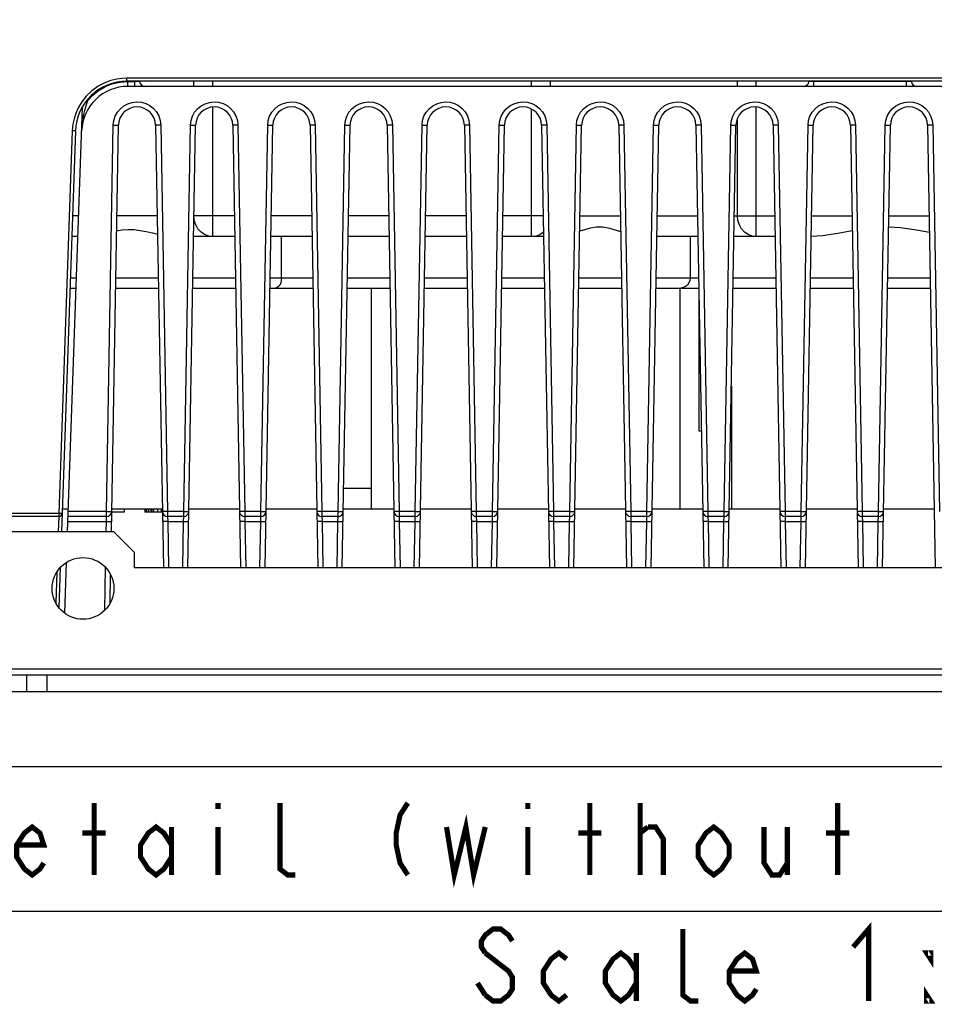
# Model space of a CAD drawing. Extents: x 30 to 410, y 34 to 287.
# Tile 39 of 66: x 267 to 303, y 34 to 72. Entities that reach past the tile are written whole.
import ezdxf

# ---------------------------------------------------------------- set-up
doc = ezdxf.new("R2010")
doc.units = 0
doc.header["$LTSCALE"] = 23.1
doc.layers.get('0').update_dxf_attribs({"linetype": 'CONTINUOUS'})
for name, color, linetype in [('ALL_AXIS', 7, 'CONTINUOUS'), ('ALL_DIM', 7, 'CONTINUOUS'), ('ALL_FEATURES', 7, 'CONTINUOUS'), ('ALL_NOTE', 7, 'CONTINUOUS')]:
    doc.layers.add(name, color=color, linetype=linetype)
doc.dimstyles.get("Standard").update_dxf_attribs({"dimtxt": 2.5, "dimasz": 2.5, "dimexe": 1.25, "dimexo": 0.625, "dimtad": 1, "dimcen": 2.5, "dimazin": 3, "dimtfac": 1, "dimtmove": 0, "dimatfit": 3})

# ---------------------------------------------------------------- blocks, each defined once
blk = doc.blocks.new('_OPEN')
at = {"color": 0, "linetype": 'BYBLOCK'}
for p, q in [((0, 0), (-1, 0.25)), ((-1, -0.25), (0, 0)), ((-1, 0), (0, 0))]:
    blk.add_line(p, q, dxfattribs=at)
blk = doc.blocks.new('*D36')
at = {"layer": 'ALL_DIM', "color": 2, "linetype": 'CONTINUOUS'}
for p, q in [((299.817, 80.462), (342.285, 80.462)), ((341.285, 80.462), (341.285, 63.202)), ((341.285, 45.942), (341.285, 63.202)), ((331.085, 45.942), (342.285, 45.942))]:
    blk.add_line(p, q, dxfattribs=at)
at = {"layer": 'ALL_DIM', "color": 2, "linetype": 'CONTINUOUS', "xscale": 2, "yscale": 2, "zscale": 2}
for p, rotation in [((341.285, 80.462), 90), ((341.285, 45.942), 270)]:
    blk.add_blockref('_OPEN', p, dxfattribs=dict(at, rotation=rotation))
blk = doc.blocks.new('*D40')
at = {"layer": 'ALL_DIM', "color": 2, "linetype": 'CONTINUOUS'}
for p, q in [((277.674, 87.842), (237.085, 87.842)), ((238.085, 87.842), (238.085, 66.892)), ((238.085, 45.942), (238.085, 66.892)), ((257.085, 45.942), (237.085, 45.942))]:
    blk.add_line(p, q, dxfattribs=at)
at = {"layer": 'ALL_DIM', "color": 2, "linetype": 'CONTINUOUS', "xscale": 2, "yscale": 2, "zscale": 2}
for p, rotation in [((238.085, 87.842), 90), ((238.085, 45.942), 270)]:
    blk.add_blockref('_OPEN', p, dxfattribs=dict(at, rotation=rotation))

msp = doc.modelspace()

# ---------------------------------------------------------------- linework, layer by layer
at = {"layer": 'ALL_AXIS', "color": 7, "linetype": 'CONTINUOUS'}
for p, q in [((280.685, 61.622), (280.685, 53.022)), ((292.685, 61.622), (292.685, 53.022)), ((294.685, 57.8), (294.685, 53.022)), ((268.919, 53.022), (268.676, 53.022)), ((272.569, 53.022), (270.602, 53.022)), ((275.569, 53.022), (273.602, 53.022)), ((278.569, 53.022), (276.602, 53.022)), ((281.569, 53.022), (280.685, 53.022)), ((284.569, 53.022), (282.602, 53.022)), ((287.569, 53.022), (285.602, 53.022)), ((290.569, 53.022), (288.602, 53.022)), ((293.569, 53.022), (291.602, 53.022)), ((296.569, 53.022), (294.602, 53.022)), ((299.569, 53.022), (297.602, 53.022)), ((302.569, 53.022), (300.602, 53.022))]:
    msp.add_line(p, q, dxfattribs=at)
msp.add_circle((269.485, 49.942), 1.2, dxfattribs=at)
at = {"layer": 'ALL_FEATURES', "color": 9, "linetype": 'CONTINUOUS'}
for p, q in [((271.189, 69.662), (271.189, 69.78)), ((316.982, 69.78), (271.189, 69.78)), ((270.914, 69.63), (271.231, 69.655)), ((271.231, 69.462), (271.231, 69.655)), ((271.231, 69.655), (271.486, 69.655)), ((271.486, 69.662), (271.486, 69.655)), ((271.486, 69.655), (271.486, 69.462)), ((273.793, 69.462), (273.793, 69.662)), ((274.535, 69.462), (274.535, 69.662)), ((286.922, 69.462), (286.922, 69.662)), ((287.649, 69.462), (287.649, 69.662)), ((294.922, 69.462), (294.922, 69.662)), ((295.649, 69.462), (295.649, 69.662)), ((297.892, 69.655), (297.892, 69.662)), ((297.892, 69.462), (297.892, 69.655)), ((301.479, 69.655), (297.892, 69.655)), ((301.478, 69.662), (301.479, 69.655)), ((301.479, 69.655), (301.479, 69.462)), ((269.673, 68.91), (269.632, 68.911)), ((269.673, 68.91), (269.675, 68.966)), ((274.535, 63.622), (274.535, 68.657)), ((286.922, 63.622), (286.922, 68.575)), ((295.649, 63.622), (295.649, 68.656)), ((294.922, 64.422), (294.922, 68.225)), ((270.4, 52.939), (270.663, 67.952)), ((272.508, 67.952), (272.77, 52.939)), ((273.4, 52.939), (273.663, 67.952)), ((275.508, 67.952), (275.77, 52.939)), ((276.4, 52.939), (276.663, 67.952)), ((278.508, 67.952), (278.77, 52.939)), ((279.4, 52.939), (279.663, 67.952)), ((281.508, 67.952), (281.77, 52.939)), ((282.4, 52.939), (282.663, 67.952)), ((284.508, 67.952), (284.77, 52.939)), ((285.4, 52.939), (285.663, 67.952)), ((287.508, 67.952), (287.77, 52.939)), ((288.4, 52.939), (288.663, 67.952)), ((290.508, 67.952), (290.77, 52.939)), ((291.4, 52.939), (291.663, 67.952)), ((293.508, 67.952), (293.77, 52.939)), ((294.4, 52.939), (294.663, 67.952)), ((296.508, 67.952), (296.77, 52.939)), ((297.4, 52.939), (297.663, 67.952)), ((299.508, 67.952), (299.77, 52.939)), ((300.4, 52.939), (300.663, 67.952)), ((302.508, 67.952), (302.77, 52.939)), ((269.07, 67.734), (268.551, 52.86)), ((269.317, 64.422), (269.074, 64.422)), ((272.37, 64.422), (270.801, 64.422)), ((275.37, 64.422), (273.801, 64.422)), ((278.37, 64.422), (276.801, 64.422)), ((281.37, 64.422), (279.801, 64.422)), ((284.37, 64.422), (282.801, 64.422)), ((287.37, 64.422), (285.801, 64.422)), ((288.801, 64.422), (290.37, 64.422)), ((291.801, 64.422), (293.37, 64.422)), ((294.801, 64.422), (296.37, 64.422)), ((297.801, 64.422), (299.37, 64.422)), ((300.801, 64.422), (302.37, 64.422)), ((277.199, 62.022), (277.199, 63.622)), ((293.086, 63.622), (293.086, 62.022)), ((268.991, 62.022), (269.233, 62.022)), ((270.759, 62.022), (272.412, 62.022)), ((273.759, 62.022), (275.412, 62.022)), ((276.759, 62.022), (278.412, 62.022)), ((279.759, 62.022), (281.412, 62.022)), ((282.759, 62.022), (284.412, 62.022)), ((285.759, 62.022), (287.412, 62.022)), ((288.759, 62.022), (290.412, 62.022)), ((291.759, 62.022), (293.412, 62.022)), ((294.759, 62.022), (296.412, 62.022)), ((297.759, 62.022), (299.412, 62.022)), ((300.759, 62.022), (302.412, 62.022)), ((293.426, 61.222), (293.418, 61.222)), ((280.685, 53.822), (279.616, 53.822)), ((268.551, 52.86), (262.085, 52.86)), ((268.551, 52.86), (268.551, 52.742)), ((270.4, 52.939), (268.916, 52.939)), ((270.4, 52.742), (270.4, 52.939)), ((272.77, 52.939), (272.77, 52.742)), ((273.4, 52.939), (272.77, 52.939)), ((273.4, 52.742), (273.4, 52.939)), ((275.77, 52.939), (275.77, 52.742)), ((276.4, 52.939), (275.77, 52.939)), ((276.4, 52.742), (276.4, 52.939)), ((278.77, 52.939), (278.77, 52.742)), ((279.4, 52.939), (278.77, 52.939)), ((279.4, 52.742), (279.4, 52.939)), ((281.77, 52.939), (281.77, 52.742)), ((282.4, 52.939), (281.77, 52.939)), ((282.4, 52.742), (282.4, 52.939)), ((284.77, 52.939), (284.77, 52.742)), ((285.4, 52.939), (284.77, 52.939)), ((285.4, 52.742), (285.4, 52.939)), ((287.77, 52.939), (287.77, 52.742)), ((288.4, 52.939), (287.77, 52.939)), ((288.4, 52.742), (288.4, 52.939)), ((290.77, 52.939), (290.77, 52.742)), ((291.4, 52.939), (290.77, 52.939)), ((291.4, 52.742), (291.4, 52.939)), ((293.77, 52.939), (293.77, 52.742)), ((294.4, 52.939), (293.77, 52.939)), ((294.4, 52.742), (294.4, 52.939)), ((297.4, 52.939), (296.77, 52.939)), ((296.77, 52.939), (296.77, 52.742)), ((297.4, 52.742), (297.4, 52.939)), ((300.4, 52.939), (299.77, 52.939)), ((299.77, 52.939), (299.77, 52.742)), ((300.4, 52.742), (300.4, 52.939)), ((268.546, 52.742), (268.526, 52.142)), ((268.902, 52.546), (270.394, 52.546)), ((270.387, 52.142), (270.394, 52.546)), ((270.394, 52.546), (270.4, 52.742)), ((272.77, 52.742), (272.777, 52.546)), ((272.777, 52.546), (272.808, 50.742)), ((272.777, 52.546), (273.394, 52.546)), ((273.362, 50.742), (273.394, 52.546)), ((273.394, 52.546), (273.4, 52.742)), ((275.77, 52.742), (275.777, 52.546)), ((275.777, 52.546), (275.808, 50.742)), ((275.777, 52.546), (276.394, 52.546)), ((276.362, 50.742), (276.394, 52.546)), ((276.394, 52.546), (276.4, 52.742)), ((278.77, 52.742), (278.777, 52.546)), ((278.777, 52.546), (278.808, 50.742)), ((278.777, 52.546), (279.394, 52.546)), ((279.362, 50.742), (279.394, 52.546)), ((279.394, 52.546), (279.4, 52.742)), ((281.77, 52.742), (281.777, 52.546)), ((281.777, 52.546), (281.808, 50.742)), ((281.777, 52.546), (282.394, 52.546)), ((282.362, 50.742), (282.394, 52.546)), ((282.394, 52.546), (282.4, 52.742)), ((284.77, 52.742), (284.777, 52.546)), ((284.777, 52.546), (284.808, 50.742)), ((284.777, 52.546), (285.394, 52.546)), ((285.362, 50.742), (285.394, 52.546)), ((285.394, 52.546), (285.4, 52.742)), ((287.77, 52.742), (287.777, 52.546)), ((287.777, 52.546), (287.808, 50.742)), ((287.777, 52.546), (288.394, 52.546)), ((288.362, 50.742), (288.394, 52.546)), ((288.394, 52.546), (288.4, 52.742)), ((290.77, 52.742), (290.777, 52.546)), ((290.777, 52.546), (290.808, 50.742)), ((290.777, 52.546), (291.394, 52.546)), ((291.362, 50.742), (291.394, 52.546)), ((291.394, 52.546), (291.4, 52.742)), ((293.77, 52.742), (293.777, 52.546)), ((293.777, 52.546), (293.808, 50.742)), ((293.777, 52.546), (294.394, 52.546)), ((294.362, 50.742), (294.394, 52.546)), ((294.394, 52.546), (294.4, 52.742)), ((296.77, 52.742), (296.777, 52.546)), ((296.777, 52.546), (297.394, 52.546)), ((296.777, 52.546), (296.808, 50.742)), ((297.362, 50.742), (297.394, 52.546)), ((297.394, 52.546), (297.4, 52.742)), ((299.77, 52.742), (299.777, 52.546)), ((299.777, 52.546), (300.394, 52.546)), ((299.777, 52.546), (299.808, 50.742)), ((300.362, 50.742), (300.394, 52.546)), ((300.394, 52.546), (300.4, 52.742)), ((268.471, 50.572), (268.429, 49.385)), ((270.333, 49.101), (270.362, 50.752)), ((258.085, 46.822), (330.085, 46.822))]:
    msp.add_line(p, q, dxfattribs=at)
at = {"layer": 'ALL_FEATURES', "color": 7, "linetype": 'CONTINUOUS'}
for p, q in [((316.982, 69.662), (271.189, 69.662)), ((316.94, 69.462), (271.231, 69.462)), ((271.686, 69.662), (271.686, 69.655)), ((297.692, 69.655), (297.692, 69.662)), ((301.678, 69.662), (301.679, 69.655)), ((268.888, 52.142), (269.465, 68.669)), ((270.587, 52.142), (270.863, 67.952)), ((272.308, 67.952), (272.609, 50.742)), ((273.562, 50.742), (273.863, 67.952)), ((275.308, 67.952), (275.609, 50.742)), ((276.562, 50.742), (276.863, 67.952)), ((278.308, 67.952), (278.609, 50.742)), ((279.562, 50.742), (279.863, 67.952)), ((281.308, 67.952), (281.609, 50.742)), ((282.562, 50.742), (282.863, 67.952)), ((284.308, 67.952), (284.609, 50.742)), ((285.562, 50.742), (285.863, 67.952)), ((287.308, 67.952), (287.609, 50.742)), ((288.562, 50.742), (288.863, 67.952)), ((290.308, 67.952), (290.609, 50.742)), ((291.562, 50.742), (291.863, 67.952)), ((293.308, 67.952), (293.609, 50.742)), ((294.562, 50.742), (294.863, 67.952)), ((296.308, 67.952), (296.609, 50.742)), ((297.562, 50.742), (297.863, 67.952)), ((299.308, 67.952), (299.609, 50.742)), ((300.562, 50.742), (300.863, 67.952)), ((302.308, 67.952), (302.609, 50.742)), ((269.19, 67.732), (268.646, 52.142)), ((269.289, 63.622), (269.046, 63.622)), ((275.384, 63.622), (273.787, 63.622)), ((278.384, 63.622), (276.787, 63.622)), ((281.384, 63.622), (279.787, 63.622)), ((284.384, 63.622), (282.787, 63.622)), ((287.384, 63.622), (285.787, 63.622)), ((293.384, 63.622), (291.787, 63.622)), ((296.384, 63.622), (294.787, 63.622)), ((268.977, 61.622), (269.219, 61.622)), ((270.752, 61.622), (272.419, 61.622)), ((273.752, 61.622), (275.419, 61.622)), ((276.752, 61.622), (278.419, 61.622)), ((279.752, 61.622), (281.419, 61.622)), ((282.752, 61.622), (284.419, 61.622)), ((285.752, 61.622), (287.419, 61.622)), ((288.752, 61.622), (290.419, 61.622)), ((291.752, 61.622), (293.419, 61.622)), ((294.752, 61.622), (296.419, 61.622)), ((297.752, 61.622), (299.419, 61.622)), ((300.752, 61.622), (302.419, 61.622)), ((293.418, 61.222), (293.418, 56.062)), ((293.516, 56.062), (293.418, 56.062)), ((271.085, 52.902), (270.595, 52.902)), ((271.085, 53.022), (271.085, 52.902)), ((271.885, 53.022), (271.885, 52.902)), ((272.57, 52.902), (271.885, 52.902)), ((271.907, 53.022), (271.907, 52.902)), ((271.949, 53.022), (271.949, 52.902)), ((272.034, 53.022), (272.034, 52.902)), ((272.119, 53.022), (272.119, 52.902)), ((272.162, 53.022), (272.162, 52.902)), ((272.226, 53.022), (272.226, 52.902)), ((272.375, 53.022), (272.375, 52.902)), ((272.524, 53.022), (272.524, 52.902)), ((280.685, 53.022), (279.602, 53.022)), ((268.551, 52.742), (260.885, 52.742)), ((270.4, 52.742), (268.909, 52.742)), ((273.4, 52.742), (272.77, 52.742)), ((276.4, 52.742), (275.77, 52.742)), ((279.4, 52.742), (278.77, 52.742)), ((282.4, 52.742), (281.77, 52.742)), ((285.4, 52.742), (284.77, 52.742)), ((288.4, 52.742), (287.77, 52.742)), ((291.4, 52.742), (290.77, 52.742)), ((294.4, 52.742), (293.77, 52.742)), ((297.4, 52.742), (296.77, 52.742)), ((300.4, 52.742), (299.77, 52.742)), ((270.685, 52.142), (258.885, 52.142)), ((271.485, 51.342), (270.685, 52.142)), ((271.485, 50.742), (271.485, 51.342)), ((268.777, 48.981), (268.846, 50.953)), ((268.597, 50.739), (268.543, 49.205)), ((316.685, 50.742), (271.485, 50.742)), ((270.538, 49.379), (270.557, 50.472)), ((258.085, 46.582), (330.085, 46.582)), ((267.285, 46.582), (267.285, 45.942)), ((268.085, 46.582), (268.085, 45.942))]:
    msp.add_line(p, q, dxfattribs=at)
at = {"layer": 'ALL_FEATURES', "color": 3, "linetype": 'CONTINUOUS'}
msp.add_line((258.085, 45.942), (330.085, 45.942), dxfattribs=at)
at = {"layer": 'ALL_FEATURES', "color": 9, "linetype": 'CONTINUOUS'}
for points in [[(271.189, 69.78), (270.999, 69.772), (270.797, 69.744), (270.572, 69.688), (270.331, 69.599), (270.08, 69.467), (269.833, 69.29), (269.614, 69.079), (269.437, 68.854), (269.303, 68.629), (269.206, 68.411), (269.14, 68.204), (269.094, 67.986), (269.07, 67.734)], [(269.673, 68.91), (269.868, 69.119), (270.092, 69.299), (270.336, 69.444), (270.611, 69.557), (270.914, 69.63)], [(271.686, 69.655), (271.681, 69.654), (271.666, 69.653), (271.642, 69.652), (271.61, 69.652), (271.572, 69.653), (271.53, 69.654), (271.486, 69.655)], [(297.892, 69.655), (297.848, 69.654), (297.806, 69.653), (297.768, 69.652), (297.736, 69.652), (297.712, 69.653), (297.697, 69.654), (297.692, 69.655)], [(301.679, 69.655), (301.673, 69.654), (301.658, 69.653), (301.634, 69.652), (301.603, 69.652), (301.565, 69.653), (301.523, 69.654), (301.479, 69.655)], [(269.48, 68.181), (269.517, 68.364), (269.557, 68.526), (269.597, 68.669), (269.637, 68.797), (269.673, 68.91)], [(270.663, 67.952), (270.683, 68.131), (270.737, 68.3), (270.823, 68.456), (270.937, 68.593), (271.075, 68.705), (271.232, 68.788), (271.402, 68.84), (271.579, 68.859), (271.756, 68.843), (271.927, 68.793), (272.085, 68.712), (272.224, 68.602), (272.34, 68.467), (272.428, 68.311), (272.486, 68.136), (272.508, 67.952)], [(273.663, 67.952), (273.683, 68.131), (273.737, 68.3), (273.823, 68.456), (273.937, 68.593), (274.075, 68.705), (274.232, 68.788), (274.402, 68.84), (274.579, 68.859), (274.756, 68.843), (274.927, 68.793), (275.085, 68.712), (275.224, 68.602), (275.34, 68.467), (275.428, 68.311), (275.486, 68.136), (275.508, 67.952)], [(276.663, 67.952), (276.683, 68.131), (276.737, 68.3), (276.823, 68.456), (276.937, 68.593), (277.075, 68.705), (277.232, 68.788), (277.402, 68.84), (277.579, 68.859), (277.756, 68.843), (277.927, 68.793), (278.085, 68.712), (278.224, 68.602), (278.34, 68.467), (278.428, 68.311), (278.486, 68.136), (278.508, 67.952)], [(279.663, 67.952), (279.683, 68.131), (279.737, 68.3), (279.823, 68.456), (279.937, 68.593), (280.075, 68.705), (280.232, 68.788), (280.402, 68.84), (280.579, 68.859), (280.756, 68.843), (280.927, 68.793), (281.085, 68.712), (281.224, 68.602), (281.34, 68.467), (281.428, 68.311), (281.486, 68.136), (281.508, 67.952)], [(282.663, 67.952), (282.683, 68.131), (282.737, 68.3), (282.823, 68.456), (282.937, 68.593), (283.075, 68.705), (283.232, 68.788), (283.402, 68.84), (283.579, 68.859), (283.756, 68.843), (283.927, 68.793), (284.085, 68.712), (284.224, 68.602), (284.34, 68.467), (284.428, 68.311), (284.486, 68.136), (284.508, 67.952)], [(285.663, 67.952), (285.683, 68.131), (285.737, 68.3), (285.823, 68.456), (285.937, 68.593), (286.075, 68.705), (286.232, 68.788), (286.402, 68.84), (286.579, 68.859), (286.756, 68.843), (286.927, 68.793), (287.085, 68.712), (287.224, 68.602), (287.34, 68.467), (287.428, 68.311), (287.486, 68.136), (287.508, 67.952)], [(288.663, 67.952), (288.683, 68.131), (288.737, 68.3), (288.823, 68.456), (288.937, 68.593), (289.075, 68.705), (289.232, 68.788), (289.402, 68.84), (289.579, 68.859), (289.756, 68.843), (289.927, 68.793), (290.085, 68.712), (290.224, 68.602), (290.34, 68.467), (290.428, 68.311), (290.486, 68.136), (290.508, 67.952)], [(291.663, 67.952), (291.683, 68.131), (291.737, 68.3), (291.823, 68.456), (291.937, 68.593), (292.075, 68.705), (292.232, 68.788), (292.402, 68.84), (292.579, 68.859), (292.756, 68.843), (292.927, 68.793), (293.085, 68.712), (293.224, 68.602), (293.34, 68.467), (293.428, 68.311), (293.486, 68.136), (293.508, 67.952)], [(294.663, 67.952), (294.683, 68.131), (294.737, 68.3), (294.823, 68.456), (294.937, 68.593), (295.075, 68.705), (295.232, 68.788), (295.402, 68.84), (295.579, 68.859), (295.756, 68.843), (295.927, 68.793), (296.085, 68.712), (296.224, 68.602), (296.34, 68.467), (296.428, 68.311), (296.486, 68.136), (296.508, 67.952)], [(297.663, 67.952), (297.683, 68.131), (297.737, 68.3), (297.823, 68.456), (297.937, 68.593), (298.075, 68.705), (298.232, 68.788), (298.402, 68.84), (298.579, 68.859), (298.756, 68.843), (298.927, 68.793), (299.085, 68.712), (299.224, 68.602), (299.34, 68.467), (299.428, 68.311), (299.486, 68.136), (299.508, 67.952)], [(300.663, 67.952), (300.683, 68.131), (300.737, 68.3), (300.823, 68.456), (300.937, 68.593), (301.075, 68.705), (301.232, 68.788), (301.402, 68.84), (301.579, 68.859), (301.756, 68.843), (301.927, 68.793), (302.085, 68.712), (302.224, 68.602), (302.34, 68.467), (302.428, 68.311), (302.486, 68.136), (302.508, 67.952)], [(270.663, 67.952), (270.724, 67.951), (270.78, 67.951), (270.824, 67.951), (270.853, 67.951), (270.863, 67.952)], [(272.508, 67.952), (272.446, 67.951), (272.391, 67.951), (272.346, 67.951), (272.318, 67.951), (272.308, 67.952)], [(273.663, 67.952), (273.724, 67.951), (273.78, 67.951), (273.824, 67.951), (273.853, 67.951), (273.863, 67.952)], [(275.508, 67.952), (275.446, 67.951), (275.391, 67.951), (275.346, 67.951), (275.318, 67.951), (275.308, 67.952)], [(276.663, 67.952), (276.724, 67.951), (276.78, 67.951), (276.824, 67.951), (276.853, 67.951), (276.863, 67.952)], [(278.508, 67.952), (278.446, 67.951), (278.391, 67.951), (278.346, 67.951), (278.318, 67.951), (278.308, 67.952)], [(279.663, 67.952), (279.724, 67.951), (279.78, 67.951), (279.824, 67.951), (279.853, 67.951), (279.863, 67.952)], [(281.508, 67.952), (281.446, 67.951), (281.391, 67.951), (281.346, 67.951), (281.318, 67.951), (281.308, 67.952)], [(282.663, 67.952), (282.724, 67.951), (282.78, 67.951), (282.824, 67.951), (282.853, 67.951), (282.863, 67.952)], [(284.508, 67.952), (284.446, 67.951), (284.391, 67.951), (284.346, 67.951), (284.318, 67.951), (284.308, 67.952)], [(285.663, 67.952), (285.724, 67.951), (285.78, 67.951), (285.824, 67.951), (285.853, 67.951), (285.863, 67.952)], [(287.508, 67.952), (287.446, 67.951), (287.391, 67.951), (287.346, 67.951), (287.318, 67.951), (287.308, 67.952)], [(288.663, 67.952), (288.724, 67.951), (288.78, 67.951), (288.824, 67.951), (288.853, 67.951), (288.863, 67.952)], [(290.508, 67.952), (290.446, 67.951), (290.391, 67.951), (290.346, 67.951), (290.318, 67.951), (290.308, 67.952)], [(291.663, 67.952), (291.724, 67.951), (291.78, 67.951), (291.824, 67.951), (291.853, 67.951), (291.863, 67.952)], [(293.508, 67.952), (293.446, 67.951), (293.391, 67.951), (293.346, 67.951), (293.318, 67.951), (293.308, 67.952)], [(294.663, 67.952), (294.724, 67.951), (294.78, 67.951), (294.824, 67.951), (294.853, 67.951), (294.863, 67.952)], [(296.508, 67.952), (296.446, 67.951), (296.391, 67.951), (296.346, 67.951), (296.318, 67.951), (296.308, 67.952)], [(297.663, 67.952), (297.724, 67.951), (297.78, 67.951), (297.824, 67.951), (297.853, 67.951), (297.863, 67.952)], [(299.508, 67.952), (299.446, 67.951), (299.391, 67.951), (299.346, 67.951), (299.318, 67.951), (299.308, 67.952)], [(300.663, 67.952), (300.724, 67.951), (300.78, 67.951), (300.824, 67.951), (300.853, 67.951), (300.863, 67.952)], [(302.508, 67.952), (302.446, 67.951), (302.391, 67.951), (302.346, 67.951), (302.318, 67.951), (302.308, 67.952)], [(269.19, 67.732), (269.184, 67.732), (269.167, 67.732), (269.141, 67.732), (269.107, 67.733), (269.07, 67.734)], [(274.535, 63.622), (274.37, 63.642), (274.213, 63.701), (274.073, 63.797), (273.955, 63.924), (273.867, 64.075), (273.812, 64.244), (273.8, 64.361)], [(295.649, 63.622), (295.487, 63.642), (295.333, 63.701), (295.195, 63.797), (295.08, 63.924), (294.993, 64.075), (294.94, 64.244), (294.922, 64.422)], [(286.922, 63.622), (287.084, 63.642), (287.237, 63.701), (287.375, 63.797), (287.381, 63.803)], [(277.199, 62.022), (277.192, 61.919), (277.169, 61.822), (277.133, 61.739), (277.086, 61.676), (277.031, 61.636), (276.972, 61.622)], [(293.086, 62.022), (293.073, 61.919), (293.036, 61.822), (292.977, 61.739), (292.899, 61.676), (292.81, 61.636), (292.713, 61.622)], [(268.671, 52.858), (268.665, 52.858), (268.648, 52.858), (268.621, 52.858), (268.587, 52.859), (268.551, 52.86)], [(270.4, 52.939), (270.452, 52.938), (270.5, 52.937), (270.542, 52.937), (270.574, 52.937), (270.594, 52.938), (270.6, 52.939)], [(272.77, 52.939), (272.719, 52.938), (272.671, 52.937), (272.629, 52.937), (272.597, 52.937), (272.577, 52.938), (272.57, 52.939)], [(273.4, 52.939), (273.452, 52.938), (273.5, 52.937), (273.542, 52.937), (273.574, 52.937), (273.594, 52.938), (273.6, 52.939)], [(275.77, 52.939), (275.719, 52.938), (275.671, 52.937), (275.629, 52.937), (275.597, 52.937), (275.577, 52.938), (275.57, 52.939)], [(276.4, 52.939), (276.452, 52.938), (276.5, 52.937), (276.542, 52.937), (276.574, 52.937), (276.594, 52.938), (276.6, 52.939)], [(278.77, 52.939), (278.719, 52.938), (278.671, 52.937), (278.629, 52.937), (278.597, 52.937), (278.577, 52.938), (278.57, 52.939)], [(279.4, 52.939), (279.452, 52.938), (279.5, 52.937), (279.542, 52.937), (279.574, 52.937), (279.594, 52.938), (279.6, 52.939)], [(281.77, 52.939), (281.719, 52.938), (281.671, 52.937), (281.629, 52.937), (281.597, 52.937), (281.577, 52.938), (281.57, 52.939)], [(282.4, 52.939), (282.452, 52.938), (282.5, 52.937), (282.542, 52.937), (282.574, 52.937), (282.594, 52.938), (282.6, 52.939)], [(284.77, 52.939), (284.719, 52.938), (284.671, 52.937), (284.629, 52.937), (284.597, 52.937), (284.577, 52.938), (284.57, 52.939)], [(285.4, 52.939), (285.452, 52.938), (285.5, 52.937), (285.542, 52.937), (285.574, 52.937), (285.594, 52.938), (285.6, 52.939)], [(287.77, 52.939), (287.719, 52.938), (287.671, 52.937), (287.629, 52.937), (287.597, 52.937), (287.577, 52.938), (287.57, 52.939)], [(288.4, 52.939), (288.452, 52.938), (288.5, 52.937), (288.542, 52.937), (288.574, 52.937), (288.594, 52.938), (288.6, 52.939)], [(290.77, 52.939), (290.719, 52.938), (290.671, 52.937), (290.629, 52.937), (290.597, 52.937), (290.577, 52.938), (290.57, 52.939)], [(291.4, 52.939), (291.452, 52.938), (291.5, 52.937), (291.542, 52.937), (291.574, 52.937), (291.594, 52.938), (291.6, 52.939)], [(293.77, 52.939), (293.719, 52.938), (293.671, 52.937), (293.629, 52.937), (293.597, 52.937), (293.577, 52.938), (293.57, 52.939)], [(294.4, 52.939), (294.452, 52.938), (294.5, 52.937), (294.542, 52.937), (294.574, 52.937), (294.594, 52.938), (294.6, 52.939)], [(296.77, 52.939), (296.719, 52.938), (296.671, 52.937), (296.629, 52.937), (296.597, 52.937), (296.577, 52.938), (296.57, 52.939)], [(297.4, 52.939), (297.452, 52.938), (297.5, 52.937), (297.542, 52.937), (297.574, 52.937), (297.594, 52.938), (297.6, 52.939)], [(299.77, 52.939), (299.719, 52.938), (299.671, 52.937), (299.629, 52.937), (299.597, 52.937), (299.577, 52.938), (299.57, 52.939)], [(300.4, 52.939), (300.452, 52.938), (300.5, 52.937), (300.542, 52.937), (300.574, 52.937), (300.594, 52.938), (300.6, 52.939)], [(270.394, 52.546), (270.455, 52.545), (270.511, 52.544), (270.555, 52.544), (270.584, 52.545), (270.594, 52.546)], [(272.777, 52.546), (272.715, 52.545), (272.659, 52.544), (272.615, 52.544), (272.587, 52.545), (272.577, 52.546)], [(273.394, 52.546), (273.455, 52.545), (273.511, 52.544), (273.555, 52.544), (273.584, 52.545), (273.594, 52.546)], [(275.777, 52.546), (275.715, 52.545), (275.659, 52.544), (275.615, 52.544), (275.587, 52.545), (275.577, 52.546)], [(276.394, 52.546), (276.455, 52.545), (276.511, 52.544), (276.555, 52.544), (276.584, 52.545), (276.594, 52.546)], [(278.777, 52.546), (278.715, 52.545), (278.659, 52.544), (278.615, 52.544), (278.587, 52.545), (278.577, 52.546)], [(279.394, 52.546), (279.455, 52.545), (279.511, 52.544), (279.555, 52.544), (279.584, 52.545), (279.594, 52.546)], [(281.777, 52.546), (281.715, 52.545), (281.659, 52.544), (281.615, 52.544), (281.587, 52.545), (281.577, 52.546)], [(282.394, 52.546), (282.455, 52.545), (282.511, 52.544), (282.555, 52.544), (282.584, 52.545), (282.594, 52.546)], [(284.777, 52.546), (284.715, 52.545), (284.659, 52.544), (284.615, 52.544), (284.587, 52.545), (284.577, 52.546)], [(285.394, 52.546), (285.455, 52.545), (285.511, 52.544), (285.555, 52.544), (285.584, 52.545), (285.594, 52.546)], [(287.777, 52.546), (287.715, 52.545), (287.659, 52.544), (287.615, 52.544), (287.587, 52.545), (287.577, 52.546)], [(288.394, 52.546), (288.455, 52.545), (288.511, 52.544), (288.555, 52.544), (288.584, 52.545), (288.594, 52.546)], [(290.777, 52.546), (290.715, 52.545), (290.659, 52.544), (290.615, 52.544), (290.587, 52.545), (290.577, 52.546)], [(291.394, 52.546), (291.455, 52.545), (291.511, 52.544), (291.555, 52.544), (291.584, 52.545), (291.594, 52.546)], [(293.777, 52.546), (293.715, 52.545), (293.659, 52.544), (293.615, 52.544), (293.587, 52.545), (293.577, 52.546)], [(294.394, 52.546), (294.455, 52.545), (294.511, 52.544), (294.555, 52.544), (294.584, 52.545), (294.594, 52.546)], [(296.777, 52.546), (296.715, 52.545), (296.659, 52.544), (296.615, 52.544), (296.587, 52.545), (296.577, 52.546)], [(297.394, 52.546), (297.455, 52.545), (297.511, 52.544), (297.555, 52.544), (297.584, 52.545), (297.594, 52.546)], [(299.777, 52.546), (299.715, 52.545), (299.659, 52.544), (299.615, 52.544), (299.587, 52.545), (299.577, 52.546)], [(300.394, 52.546), (300.455, 52.545), (300.511, 52.544), (300.555, 52.544), (300.584, 52.545), (300.594, 52.546)]]:
    msp.add_lwpolyline(points, dxfattribs=at)
at = {"layer": 'ALL_FEATURES', "color": 7, "linetype": 'CONTINUOUS'}
for points in [[(290.381, 63.804), (290.262, 63.843), (289.966, 63.933), (289.693, 63.983), (289.435, 63.984), (289.151, 63.935), (288.827, 63.845), (288.791, 63.835)], [(302.381, 63.774), (301.881, 63.866), (301.248, 63.966), (300.793, 63.994)], [(270.791, 63.843), (270.998, 63.88), (271.235, 63.901), (271.475, 63.894), (271.711, 63.863), (271.941, 63.818), (272.183, 63.762), (272.382, 63.718)], [(299.38, 63.846), (298.822, 63.743), (298.22, 63.654), (297.787, 63.627)], [(293.412, 61.622), (293.414, 61.515), (293.416, 61.397), (293.418, 61.269), (293.418, 61.222)]]:
    msp.add_lwpolyline(points, dxfattribs=at)
for centre, radius, start, end in [((271.189, 67.662), 2, 90, 178), ((271.231, 67.662), 1.8, 90, 178), ((271.886, 69.662), 0.2, 182, 270), ((297.492, 69.662), 0.2, 270, 358), ((301.878, 69.662), 0.2, 182, 270), ((271.585, 67.939), 0.723, 1, 179), ((274.585, 67.939), 0.723, 1, 179), ((277.585, 67.939), 0.723, 1, 179), ((280.585, 67.939), 0.723, 1, 179), ((283.585, 67.939), 0.723, 1, 179), ((286.585, 67.939), 0.723, 1, 179), ((289.585, 67.939), 0.723, 1, 179), ((292.585, 67.939), 0.723, 1, 179), ((295.585, 67.939), 0.723, 1, 179), ((298.585, 67.939), 0.723, 1, 179), ((301.585, 67.939), 0.723, 1, 179), ((268.551, 52.862), 0.12, 270, 358), ((270.4, 52.942), 0.2, 270, 359), ((272.77, 52.942), 0.2, 181, 270), ((273.4, 52.942), 0.2, 270, 359), ((275.77, 52.942), 0.2, 181, 270), ((276.4, 52.942), 0.2, 270, 359), ((278.77, 52.942), 0.2, 181, 270), ((279.4, 52.942), 0.2, 270, 359), ((281.77, 52.942), 0.2, 181, 270), ((282.4, 52.942), 0.2, 270, 359), ((284.77, 52.942), 0.2, 181, 270), ((285.4, 52.942), 0.2, 270, 359), ((287.77, 52.942), 0.2, 181, 270), ((288.4, 52.942), 0.2, 270, 359), ((290.77, 52.942), 0.2, 181, 270), ((291.4, 52.942), 0.2, 270, 359), ((293.77, 52.942), 0.2, 181, 270), ((294.4, 52.942), 0.2, 270, 359), ((296.77, 52.942), 0.2, 181, 270), ((297.4, 52.942), 0.2, 270, 359), ((299.77, 52.942), 0.2, 181, 270), ((300.4, 52.942), 0.2, 270, 359)]:
    msp.add_arc(centre, radius, start, end, dxfattribs=at)
at = {"layer": 'ALL_NOTE', "color": 2, "linetype": 'CONTINUOUS'}
msp.add_lwpolyline([(262.498, 37.402), (332.722, 37.402), (332.722, 43.002), (262.498, 43.002), (262.498, 37.402)], dxfattribs=at)
at = {"layer": 'ALL_NOTE', "color": 2, "linetype": 'CONTINUOUS', "const_width": 0.2}
for points in [[(269.918, 38.802), (269.918, 41.602)], [(274.734, 41.602), (274.734, 41.368)], [(277.744, 38.802), (277.443, 38.802), (277.142, 39.035), (277.142, 41.602)], [(282.108, 41.602), (281.807, 41.135), (281.657, 40.435), (281.657, 39.968), (281.807, 39.268), (282.108, 38.802)], [(286.774, 41.602), (286.774, 41.368)], [(289.182, 38.802), (289.182, 41.602)], [(291.138, 38.802), (291.138, 41.602)], [(298.814, 38.802), (298.814, 41.602)], [(283.613, 40.668), (283.914, 38.802), (284.366, 40.668), (284.667, 38.802), (285.118, 40.668)], [(267.961, 39.268), (267.811, 39.035), (267.51, 38.802), (267.209, 39.035), (266.908, 39.502), (266.908, 39.968), (267.209, 40.435), (267.51, 40.668), (267.811, 40.435), (267.961, 39.968), (266.908, 39.968)], [(272.928, 39.502), (272.627, 39.035), (272.326, 38.802), (272.025, 39.035), (271.724, 39.502), (271.724, 39.968), (272.025, 40.435), (272.326, 40.668), (272.627, 40.435), (272.928, 39.968)], [(272.928, 40.668), (272.928, 38.802)], [(274.734, 40.668), (274.734, 38.802)], [(286.774, 40.668), (286.774, 38.802)], [(291.138, 40.435), (291.439, 40.668)], [(291.439, 40.668), (291.74, 40.668), (292.041, 40.202), (292.041, 38.802)], [(294.6, 39.502), (294.299, 39.035), (293.998, 38.802), (293.697, 39.035), (293.396, 39.502), (293.396, 39.968), (293.697, 40.435), (293.998, 40.668), (294.299, 40.435), (294.6, 39.968), (294.6, 39.502)], [(295.954, 40.668), (295.954, 39.268), (296.255, 38.802), (296.556, 38.802), (296.857, 39.268)], [(296.857, 40.668), (296.857, 38.802)], [(269.466, 40.435), (270.369, 40.435)], [(288.73, 40.435), (289.633, 40.435)], [(298.362, 40.435), (299.265, 40.435)], [(286.172, 36.235), (286.021, 36.468), (285.72, 36.702), (285.419, 36.702), (285.118, 36.468), (284.968, 36.235), (284.968, 36.002), (285.118, 35.768)], [(293.396, 33.902), (293.095, 33.902), (292.794, 34.135), (292.794, 36.702)], [(299.416, 36.002), (300.018, 36.702), (300.018, 33.902)], [(285.118, 35.768), (286.021, 35.068), (286.172, 34.835), (286.172, 34.368), (286.021, 34.135), (285.72, 33.902), (285.419, 33.902), (285.118, 34.135)], [(288.279, 34.135), (287.978, 33.902), (287.677, 34.135), (287.376, 34.602), (287.376, 35.068), (287.677, 35.535), (287.978, 35.768), (288.279, 35.535)], [(290.988, 34.602), (290.687, 34.135), (290.386, 33.902), (290.085, 34.135), (289.784, 34.602), (289.784, 35.068), (290.085, 35.535), (290.386, 35.768), (290.687, 35.535), (290.988, 35.068)], [(290.988, 35.768), (290.988, 33.902)], [(295.653, 34.368), (295.503, 34.135), (295.202, 33.902), (294.901, 34.135), (294.6, 34.602), (294.6, 35.068), (294.901, 35.535), (295.202, 35.768), (295.503, 35.535), (295.653, 35.068), (294.6, 35.068)], [(302.426, 35.768), (302.426, 35.535), (302.275, 35.768), (302.426, 35.768)], [(285.118, 34.135), (284.817, 34.602)], [(302.426, 33.902), (302.275, 33.902), (302.275, 34.135), (302.426, 33.902)]]:
    msp.add_lwpolyline(points, dxfattribs=at)

# ---------------------------------------------------------------- dimensions: what is measured, and where the dimension line sits
at = {"layer": 'ALL_DIM', "color": 2, "linetype": 'CONTINUOUS'}
for base, p1, p2, picture, middle in [((238.085, 45.942), (278.674, 87.842), (258.085, 45.942), '*D40', (238.085, 60.012)), ((341.285, 45.942), (298.817, 80.462), (330.085, 45.942), '*D36', (341.285, 57.698))]:
    dim = msp.add_linear_dim(base=base, p1=p1, p2=p2, angle=270, dimstyle='Standard', dxfattribs=at)
    dim.commit()
    dim.dimension.update_dxf_attribs({"geometry": picture, "text_midpoint": middle, "dimtype": 128})

doc.saveas('drawing.dxf')
